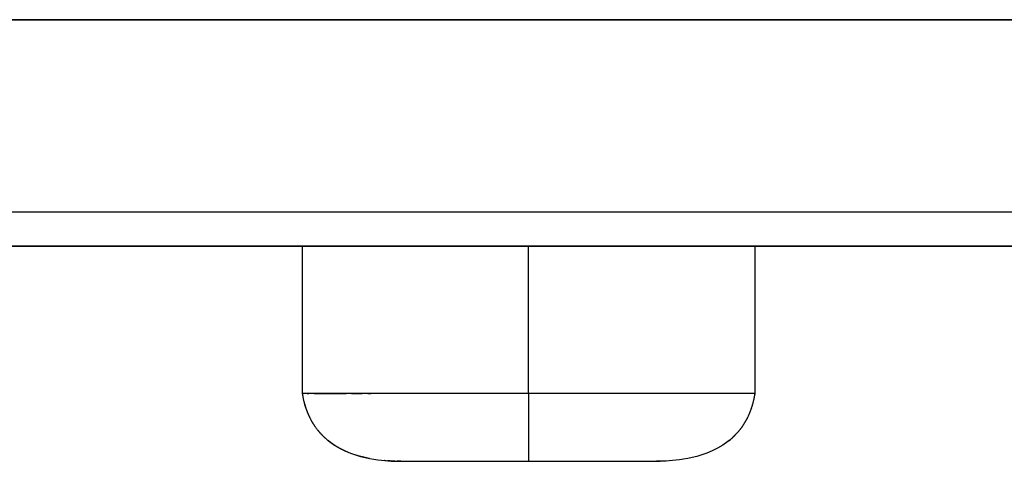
# Model space of a CAD drawing. Header units: millimetres. Extents: x -2013 to 423, y -990 to -169.
# Tile 6 of 50: x -390.8 to -382.1, y -889.78 to -885.87. Entities that reach past the tile are written whole.
import ezdxf

# ---------------------------------------------------------------- set-up
doc = ezdxf.new("R2010")
doc.units = ezdxf.units.MM
doc.header["$LTSCALE"] = 30.734
doc.layers.get('0').update_dxf_attribs({"linetype": 'CONTINUOUS'})
for name, color, linetype in [('02___PRT_ALL_AXES', 7, 'CONTINUOUS'), ('03___PRT_ALL_CURVES', 7, 'CONTINUOUS'), ('06___PRT_ALL_SURFS', 7, 'CONTINUOUS')]:
    doc.layers.add(name, color=color, linetype=linetype)

msp = doc.modelspace()

# ---------------------------------------------------------------- linework, layer by layer
at = {"linetype": 'Continuous'}
for p, q in [((-397.601, -885.8745), (-361.601, -885.8745)), ((-361.601, -887.8745), (-397.691, -887.8745))]:
    msp.add_line(p, q, dxfattribs=at)
at = {"color": 7, "linetype": 'Continuous'}
for p, q in [((-397.601, -885.8745), (-361.601, -885.8745)), ((-361.616, -887.5745), (-397.586, -887.5745)), ((-407.474, -887.8745), (-355.1417, -887.8745)), ((-386.301, -889.175), (-386.301, -887.8745))]:
    msp.add_line(p, q, dxfattribs=at)
at = {"layer": '02___PRT_ALL_AXES', "linetype": 'Continuous'}
for p, q in [((-388.301, -887.8745), (-388.301, -889.175)), ((-384.301, -889.175), (-384.301, -887.8745)), ((-388.301, -889.175), (-388.2967, -889.175)), ((-388.301, -889.175), (-388.2995, -889.1845)), ((-388.301, -889.175), (-388.2995, -889.1845)), ((-388.2998, -889.1825), (-388.2994, -889.1851)), ((-388.2995, -889.1845), (-388.2985, -889.1904)), ((-388.2994, -889.1851), (-388.2986, -889.1898)), ((-388.2986, -889.1898), (-388.297, -889.1988)), ((-388.2972, -889.198), (-388.2967, -889.2007)), ((-388.297, -889.1988), (-388.2962, -889.2035)), ((-388.2962, -889.2035), (-388.2951, -889.209)), ((-388.2962, -889.2035), (-388.2961, -889.2036)), ((-388.2951, -889.209), (-388.294, -889.2147)), ((-388.2951, -889.209), (-388.295, -889.2094)), ((-388.294, -889.2147), (-388.2928, -889.2204)), ((-388.294, -889.2147), (-388.2939, -889.2153)), ((-388.2928, -889.2204), (-388.2916, -889.2262)), ((-388.2928, -889.2204), (-388.2926, -889.2214)), ((-388.2916, -889.2262), (-388.2903, -889.2321)), ((-388.2916, -889.2262), (-388.2913, -889.2277)), ((-388.2903, -889.2321), (-388.2889, -889.238)), ((-388.2903, -889.2321), (-388.2898, -889.2341)), ((-388.2889, -889.238), (-388.2875, -889.2439)), ((-388.2889, -889.238), (-388.2883, -889.2407)), ((-388.2125, -889.175), (-388.2868, -889.175)), ((-388.2568, -889.175), (-388.2432, -889.1751)), ((-388.1783, -889.1751), (-388.2125, -889.175)), ((-388.1958, -889.175), (-387.9131, -889.175)), ((-388.0067, -889.1751), (-388.0534, -889.1748)), ((-387.8181, -889.175), (-387.8659, -889.1751)), ((-387.8659, -889.1751), (-387.7706, -889.175)), ((-387.7706, -889.175), (-387.8181, -889.175)), ((-387.7219, -889.175), (-387.6963, -889.175)), ((-384.9983, -889.175), (-387.6102, -889.175)), ((-384.8388, -889.1751), (-384.9131, -889.175)), ((-384.7914, -889.175), (-384.8388, -889.1751)), ((-384.7438, -889.1751), (-384.7914, -889.175)), ((-384.467, -889.175), (-384.51, -889.1752)), ((-384.4285, -889.175), (-384.467, -889.175)), ((-384.301, -889.175), (-384.325, -889.175)), ((-384.3135, -889.2401), (-384.3127, -889.2364)), ((-384.311, -889.2291), (-384.3102, -889.2255)), ((-384.3102, -889.2255), (-384.3094, -889.2218)), ((-384.3095, -889.222), (-384.3087, -889.2183)), ((-384.3087, -889.2184), (-384.308, -889.2147)), ((-384.308, -889.2149), (-384.3073, -889.2111)), ((-384.3073, -889.2114), (-384.3066, -889.2076)), ((-384.3066, -889.2079), (-384.3059, -889.2041)), ((-384.306, -889.2044), (-384.3053, -889.2006)), ((-384.3053, -889.2009), (-384.3041, -889.1941)), ((-384.3046, -889.1971), (-384.3034, -889.1903)), ((-384.3041, -889.1941), (-384.3014, -889.1779)), ((-384.3029, -889.187), (-384.3018, -889.1805)), ((-384.3018, -889.1805), (-384.301, -889.175)), ((-384.301, -889.175), (-384.3009, -889.1743)), ((-388.2875, -889.2439), (-388.286, -889.2499)), ((-388.2875, -889.2439), (-388.2875, -889.244)), ((-388.2875, -889.244), (-388.2873, -889.2447)), ((-388.2873, -889.2447), (-388.2835, -889.2598)), ((-388.286, -889.2499), (-388.2858, -889.2507)), ((-388.2853, -889.2529), (-388.2837, -889.259)), ((-388.2841, -889.2575), (-388.2837, -889.259)), ((-388.2837, -889.259), (-388.282, -889.2651)), ((-388.2837, -889.259), (-388.2831, -889.261)), ((-388.2835, -889.2598), (-388.2801, -889.272)), ((-388.282, -889.2651), (-388.2803, -889.2714)), ((-388.2812, -889.2679), (-388.2803, -889.2714)), ((-388.2803, -889.2714), (-388.2801, -889.272)), ((-388.2801, -889.272), (-388.2774, -889.2813)), ((-388.2794, -889.2743), (-388.2793, -889.2749)), ((-388.2776, -889.2805), (-388.2764, -889.2844)), ((-388.2776, -889.2805), (-388.2772, -889.282)), ((-388.2767, -889.2836), (-388.2755, -889.2875)), ((-388.2757, -889.2867), (-388.2745, -889.2906)), ((-388.2748, -889.2898), (-388.2735, -889.2938)), ((-388.2738, -889.2929), (-388.2725, -889.2969)), ((-388.2735, -889.2938), (-388.2727, -889.2963)), ((-388.2728, -889.2961), (-388.2715, -889.3)), ((-388.2718, -889.2992), (-388.2704, -889.3032)), ((-388.2707, -889.3023), (-388.2694, -889.3063)), ((-388.2707, -889.3023), (-388.2703, -889.3034)), ((-388.2697, -889.3055), (-388.2683, -889.3095)), ((-388.2686, -889.3086), (-388.2672, -889.3126)), ((-388.2675, -889.3117), (-388.2661, -889.3157)), ((-388.2664, -889.3149), (-388.265, -889.3189)), ((-388.2653, -889.318), (-388.2638, -889.322)), ((-388.2641, -889.3212), (-388.2626, -889.3252)), ((-388.2629, -889.3243), (-388.2614, -889.3284)), ((-388.2617, -889.3275), (-388.2602, -889.3317)), ((-388.2617, -889.3275), (-388.2613, -889.3287)), ((-384.342, -889.3321), (-384.3403, -889.3278)), ((-384.3406, -889.3287), (-384.339, -889.3242)), ((-384.3393, -889.3251), (-384.3376, -889.3206)), ((-384.3379, -889.3215), (-384.3363, -889.3168)), ((-384.3366, -889.3177), (-384.3349, -889.313)), ((-384.3352, -889.3139), (-384.3336, -889.3092)), ((-384.3338, -889.31), (-384.3322, -889.3053)), ((-384.3325, -889.3061), (-384.3309, -889.3013)), ((-384.3312, -889.3021), (-384.3296, -889.2974)), ((-384.3298, -889.2981), (-384.3283, -889.2934)), ((-384.3285, -889.2941), (-384.3271, -889.2895)), ((-384.3273, -889.2901), (-384.3259, -889.2856)), ((-384.326, -889.2861), (-384.3247, -889.2817)), ((-384.3248, -889.2822), (-384.3235, -889.2778)), ((-384.3237, -889.2782), (-384.3224, -889.2739)), ((-384.3225, -889.2743), (-384.3213, -889.2701)), ((-384.3214, -889.2704), (-384.3202, -889.2662)), ((-384.3203, -889.2666), (-384.3192, -889.2624)), ((-384.3193, -889.2627), (-384.3182, -889.2587)), ((-384.3183, -889.2589), (-384.3172, -889.2549)), ((-384.3173, -889.2551), (-384.3163, -889.2513)), ((-384.3172, -889.2549), (-384.3144, -889.2437)), ((-388.2605, -889.3307), (-388.2589, -889.3349)), ((-388.2602, -889.3317), (-388.2599, -889.3324)), ((-388.2593, -889.334), (-388.2576, -889.3383)), ((-388.2579, -889.3373), (-388.2562, -889.3416)), ((-388.2566, -889.3406), (-388.2549, -889.3447)), ((-388.2553, -889.3438), (-388.2537, -889.3477)), ((-388.2541, -889.3469), (-388.2525, -889.3505)), ((-388.2529, -889.3498), (-388.2511, -889.354)), ((-388.2516, -889.3528), (-388.25, -889.3565)), ((-388.2502, -889.3561), (-388.2486, -889.3598)), ((-388.2502, -889.3561), (-388.25, -889.3565)), ((-388.2489, -889.359), (-388.2472, -889.3628)), ((-388.2474, -889.3624), (-388.2457, -889.3662)), ((-388.2459, -889.3657), (-388.2441, -889.3698)), ((-388.2457, -889.3662), (-388.2454, -889.3668)), ((-388.2448, -889.3682), (-388.2427, -889.3726)), ((-388.243, -889.372), (-388.2419, -889.3745)), ((-388.2427, -889.3726), (-388.2403, -889.3778)), ((-388.2427, -889.3726), (-388.2425, -889.3731)), ((-388.2407, -889.3771), (-388.239, -889.3806)), ((-388.2393, -889.3799), (-388.2376, -889.3836)), ((-388.239, -889.3806), (-388.2389, -889.3808)), ((-388.2379, -889.3828), (-388.236, -889.3867)), ((-388.2376, -889.3836), (-388.2375, -889.3837)), ((-388.2364, -889.3859), (-388.2344, -889.3899)), ((-388.2364, -889.3859), (-388.236, -889.3867)), ((-388.2348, -889.3891), (-388.2327, -889.3933)), ((-388.2331, -889.3925), (-388.231, -889.3967)), ((-388.2314, -889.3959), (-388.2292, -889.4001)), ((-388.2296, -889.3994), (-388.2273, -889.4036)), ((-388.2278, -889.4028), (-388.2255, -889.4071)), ((-388.226, -889.4062), (-388.2259, -889.4063)), ((-388.2259, -889.4063), (-388.2235, -889.4107)), ((-388.224, -889.4099), (-388.2216, -889.4142)), ((-388.222, -889.4135), (-388.2195, -889.4179)), ((-384.3829, -889.4188), (-384.381, -889.4154)), ((-384.3813, -889.4159), (-384.3794, -889.4125)), ((-384.3797, -889.413), (-384.3779, -889.4097)), ((-384.3782, -889.4102), (-384.3763, -889.4069)), ((-384.3766, -889.4074), (-384.3748, -889.4041)), ((-384.3751, -889.4046), (-384.3734, -889.4013)), ((-384.3736, -889.4018), (-384.3719, -889.3985)), ((-384.3722, -889.399), (-384.3705, -889.3958)), ((-384.3708, -889.3963), (-384.3691, -889.3931)), ((-384.3694, -889.3936), (-384.3678, -889.3904)), ((-384.368, -889.3909), (-384.3665, -889.3877)), ((-384.3667, -889.3882), (-384.3652, -889.3852)), ((-384.3654, -889.3857), (-384.3631, -889.3809)), ((-384.364, -889.3827), (-384.3618, -889.3781)), ((-384.362, -889.3786), (-384.3598, -889.3739)), ((-384.36, -889.3743), (-384.358, -889.3701)), ((-384.3582, -889.3705), (-384.3565, -889.3667)), ((-384.3566, -889.3671), (-384.3552, -889.3638)), ((-384.3553, -889.3641), (-384.3537, -889.3605)), ((-384.3541, -889.3613), (-384.3525, -889.3578)), ((-384.3526, -889.3579), (-384.351, -889.3542)), ((-384.3511, -889.3544), (-384.3496, -889.3509)), ((-384.3498, -889.3514), (-384.3479, -889.3469)), ((-384.3487, -889.3487), (-384.3466, -889.3436)), ((-384.3468, -889.3443), (-384.3454, -889.3408)), ((-384.3457, -889.3415), (-384.3442, -889.3378)), ((-384.3445, -889.3386), (-384.3429, -889.3346)), ((-384.3432, -889.3354), (-384.3416, -889.3312)), ((-388.22, -889.4171), (-388.2175, -889.4215)), ((-388.2179, -889.4207), (-388.2154, -889.4252)), ((-388.2158, -889.4244), (-388.2132, -889.4289)), ((-388.2136, -889.4281), (-388.211, -889.4326)), ((-388.2114, -889.4318), (-388.2087, -889.4363)), ((-388.2091, -889.4356), (-388.2064, -889.4401)), ((-388.2087, -889.4363), (-388.2079, -889.4377)), ((-388.2068, -889.4393), (-388.204, -889.4438)), ((-388.2064, -889.4401), (-388.2056, -889.4413)), ((-388.2045, -889.4431), (-388.2016, -889.4476)), ((-388.204, -889.4438), (-388.2034, -889.4449)), ((-388.2021, -889.4469), (-388.1991, -889.4514)), ((-388.2016, -889.4476), (-388.201, -889.4485)), ((-388.1996, -889.4507), (-388.1966, -889.4552)), ((-388.1991, -889.4514), (-388.1987, -889.4521)), ((-388.1971, -889.4546), (-388.1941, -889.4591)), ((-388.1966, -889.4552), (-388.1963, -889.4558)), ((-388.1945, -889.4584), (-388.1915, -889.4629)), ((-388.1941, -889.4591), (-388.1938, -889.4595)), ((-388.1919, -889.4622), (-388.1888, -889.4668)), ((-388.1915, -889.4629), (-388.1913, -889.4631)), ((-388.1892, -889.4661), (-388.186, -889.4707)), ((-388.1888, -889.4668), (-388.1887, -889.4669)), ((-388.1865, -889.47), (-388.1832, -889.4746)), ((-388.1837, -889.474), (-388.1803, -889.4786)), ((-388.1808, -889.478), (-388.1774, -889.4826)), ((-388.1778, -889.482), (-388.1743, -889.4866)), ((-388.1749, -889.4858), (-388.1748, -889.486)), ((-388.1748, -889.486), (-388.1713, -889.4907)), ((-388.172, -889.4897), (-388.1717, -889.4901)), ((-388.1717, -889.4901), (-388.1681, -889.4947)), ((-388.169, -889.4936), (-388.1686, -889.4941)), ((-388.1686, -889.4941), (-388.1649, -889.4988)), ((-388.1659, -889.4975), (-388.1653, -889.4982)), ((-388.1653, -889.4982), (-388.1616, -889.5029)), ((-388.1628, -889.5014), (-388.162, -889.5023)), ((-388.162, -889.5023), (-388.1582, -889.507)), ((-384.4416, -889.5044), (-384.4387, -889.5007)), ((-384.439, -889.5012), (-384.4361, -889.4975)), ((-384.4364, -889.498), (-384.4335, -889.4943)), ((-384.4339, -889.4948), (-384.431, -889.4911)), ((-384.4314, -889.4916), (-384.4286, -889.4879)), ((-384.4289, -889.4884), (-384.4262, -889.4847)), ((-384.4265, -889.4852), (-384.4238, -889.4816)), ((-384.4242, -889.482), (-384.4215, -889.4784)), ((-384.4218, -889.4789), (-384.4192, -889.4753)), ((-384.4195, -889.4758), (-384.417, -889.4722)), ((-384.4173, -889.4726), (-384.4148, -889.4691)), ((-384.4151, -889.4695), (-384.4126, -889.466)), ((-384.4129, -889.4665), (-384.4105, -889.4629)), ((-384.4108, -889.4634), (-384.4084, -889.4599)), ((-384.4087, -889.4603), (-384.4064, -889.4568)), ((-384.4067, -889.4573), (-384.4044, -889.4538)), ((-384.4047, -889.4543), (-384.4024, -889.4508)), ((-384.4027, -889.4513), (-384.4005, -889.4478)), ((-384.4008, -889.4483), (-384.3986, -889.4448)), ((-384.3989, -889.4453), (-384.3967, -889.4418)), ((-384.397, -889.4423), (-384.3948, -889.4388)), ((-384.3951, -889.4393), (-384.393, -889.4358)), ((-384.3933, -889.4363), (-384.3912, -889.4329)), ((-384.3915, -889.4334), (-384.3894, -889.4299)), ((-384.3897, -889.4304), (-384.3877, -889.427)), ((-384.388, -889.4275), (-384.386, -889.4241)), ((-384.3863, -889.4246), (-384.3843, -889.4211)), ((-384.3846, -889.4217), (-384.3826, -889.4183)), ((-388.1596, -889.5053), (-388.1587, -889.5064)), ((-388.1587, -889.5064), (-388.1548, -889.511)), ((-388.1564, -889.5092), (-388.1553, -889.5105)), ((-388.1553, -889.5105), (-388.1513, -889.5151)), ((-388.1518, -889.5146), (-388.1478, -889.5192)), ((-388.1513, -889.5151), (-388.1497, -889.517)), ((-388.1482, -889.5187), (-388.1442, -889.5233)), ((-388.1478, -889.5192), (-388.1463, -889.5209)), ((-388.1446, -889.5228), (-388.1405, -889.5274)), ((-388.1442, -889.5233), (-388.1428, -889.5248)), ((-388.141, -889.5268), (-388.1368, -889.5314)), ((-388.1405, -889.5274), (-388.1393, -889.5287)), ((-388.1372, -889.5309), (-388.133, -889.5354)), ((-388.1368, -889.5314), (-388.1357, -889.5326)), ((-388.1335, -889.5349), (-388.1292, -889.5394)), ((-388.133, -889.5354), (-388.1321, -889.5364)), ((-388.1297, -889.5389), (-388.1254, -889.5433)), ((-388.1292, -889.5394), (-388.1285, -889.5402)), ((-388.1259, -889.5429), (-388.1216, -889.5472)), ((-388.1254, -889.5433), (-388.1248, -889.5439)), ((-388.122, -889.5468), (-388.1178, -889.551)), ((-388.1216, -889.5472), (-388.1211, -889.5477)), ((-388.1182, -889.5506), (-388.114, -889.5547)), ((-388.1178, -889.551), (-388.1175, -889.5513)), ((-388.1144, -889.5543), (-388.1102, -889.5583)), ((-388.114, -889.5547), (-388.1138, -889.5548)), ((-388.1106, -889.558), (-388.1066, -889.5617)), ((-388.107, -889.5614), (-388.1031, -889.565)), ((-388.1002, -889.5677), (-388.1, -889.5678)), ((-388.097, -889.5706), (-388.0967, -889.5709)), ((-388.0938, -889.5734), (-388.0933, -889.5738)), ((-388.0906, -889.5762), (-388.09, -889.5767)), ((-388.0876, -889.5789), (-388.0868, -889.5795)), ((-388.0868, -889.5795), (-388.0834, -889.5824)), ((-388.0837, -889.5822), (-388.0804, -889.5849)), ((-388.0806, -889.5848), (-388.0775, -889.5873)), ((-388.0777, -889.5872), (-388.0748, -889.5895)), ((-388.0754, -889.5884), (-388.0605, -889.601)), ((-388.075, -889.5894), (-388.0712, -889.5925)), ((-384.5262, -889.5881), (-384.5414, -889.601)), ((-384.529, -889.5911), (-384.5173, -889.5814)), ((-384.5286, -889.5908), (-384.5246, -889.5874)), ((-384.5074, -889.5727), (-384.5045, -889.5701)), ((-384.5047, -889.5704), (-384.5018, -889.5677)), ((-384.5021, -889.568), (-384.4991, -889.5653)), ((-384.4994, -889.5655), (-384.4964, -889.5627)), ((-384.4967, -889.563), (-384.4936, -889.5601)), ((-384.4939, -889.5604), (-384.4907, -889.5573)), ((-384.491, -889.5576), (-384.4877, -889.5544)), ((-384.488, -889.5548), (-384.4847, -889.5515)), ((-384.485, -889.5518), (-384.4817, -889.5485)), ((-384.482, -889.5488), (-384.479, -889.5458)), ((-384.4817, -889.5485), (-384.4726, -889.5393)), ((-384.4699, -889.5365), (-384.4666, -889.5329)), ((-384.467, -889.5333), (-384.4637, -889.5298)), ((-384.464, -889.5301), (-384.4607, -889.5266)), ((-384.4611, -889.527), (-384.4578, -889.5233)), ((-384.4582, -889.5237), (-384.455, -889.5201)), ((-384.4554, -889.5205), (-384.4522, -889.5169)), ((-384.4525, -889.5173), (-384.4494, -889.5137)), ((-384.4498, -889.5141), (-384.4466, -889.5104)), ((-384.447, -889.5109), (-384.4439, -889.5072)), ((-384.4443, -889.5076), (-384.4413, -889.504)), ((-388.0726, -889.5914), (-388.0678, -889.5953)), ((-388.0724, -889.5915), (-388.0722, -889.5917)), ((-388.0724, -889.5915), (-388.0712, -889.5925)), ((-388.0722, -889.5917), (-388.0691, -889.5942)), ((-388.0707, -889.5929), (-388.0695, -889.5939)), ((-388.0505, -889.6087), (-388.07, -889.5929)), ((-388.0691, -889.5942), (-388.0673, -889.5957)), ((-388.0685, -889.5946), (-388.0673, -889.5957)), ((-384.5347, -889.5957), (-384.5285, -889.5907)), ((-384.5346, -889.5956), (-384.5332, -889.5944)), ((-384.5332, -889.5944), (-384.5304, -889.5922)), ((-387.6684, -889.7561), (-387.6696, -889.7559)), ((-387.6332, -889.761), (-387.6346, -889.7608)), ((-387.6332, -889.761), (-387.6346, -889.7608)), ((-387.6016, -889.7648), (-387.6021, -889.7648)), ((-387.5708, -889.7681), (-387.5744, -889.7677)), ((-387.4885, -889.7741), (-387.4849, -889.7742)), ((-387.4878, -889.7741), (-387.4617, -889.7748)), ((-387.479, -889.7744), (-387.4849, -889.7742)), ((-387.4617, -889.7748), (-387.43, -889.775)), ((-387.441, -889.775), (-387.4617, -889.7748)), ((-387.445, -889.775), (-387.441, -889.775)), ((-387.4303, -889.775), (-387.441, -889.775)), ((-387.4303, -889.775), (-387.43, -889.775)), ((-387.43, -889.775), (-385.179, -889.775)), ((-385.1736, -889.775), (-385.1569, -889.775)), ((-385.1402, -889.7748), (-385.173, -889.775)), ((-385.1569, -889.775), (-385.1402, -889.7748))]:
    msp.add_line(p, q, dxfattribs=at)
for points in [[(-388.2868, -889.175), (-388.2967, -889.175), (-388.2991, -889.175), (-388.3004, -889.175), (-388.3009, -889.175), (-388.3009, -889.175)], [(-388.0986, -889.1753), (-388.1407, -889.175), (-388.1783, -889.1751)], [(-388.0534, -889.1748), (-388.0763, -889.1751), (-388.0986, -889.1753)], [(-387.8659, -889.1751), (-387.9131, -889.175), (-388.0067, -889.1751)], [(-387.6102, -889.175), (-387.6694, -889.175), (-387.6963, -889.175), (-387.7706, -889.175)], [(-384.9131, -889.175), (-384.9682, -889.175), (-384.9983, -889.175)], [(-384.6031, -889.1751), (-384.65, -889.175), (-384.7438, -889.1751)], [(-384.51, -889.1752), (-384.5559, -889.1749), (-384.6031, -889.1751)], [(-384.325, -889.175), (-384.3773, -889.175), (-384.4285, -889.175)], [(-384.3153, -889.2475), (-384.3144, -889.2438), (-384.3135, -889.2401), (-384.3127, -889.2364), (-384.3118, -889.2327), (-384.311, -889.2291)], [(-388.2812, -889.2681), (-388.2803, -889.2712), (-388.2794, -889.2743)], [(-388.1034, -889.5647), (-388.1, -889.5678), (-388.0967, -889.5709), (-388.0933, -889.5738), (-388.09, -889.5767), (-388.0868, -889.5795)], [(-384.52, -889.5836), (-384.5175, -889.5816), (-384.5151, -889.5794), (-384.5125, -889.5773), (-384.51, -889.575), (-384.5071, -889.5725)], [(-384.476, -889.5427), (-384.4729, -889.5396), (-384.4696, -889.5361)], [(-388.0605, -889.601), (-388.0172, -889.632), (-387.9704, -889.66), (-387.9224, -889.684), (-387.8753, -889.7035), (-387.8296, -889.7193), (-387.7866, -889.7318), (-387.7457, -889.7417), (-387.7067, -889.7496), (-387.6696, -889.7559), (-387.6346, -889.7608), (-387.6016, -889.7648), (-387.5708, -889.7681), (-387.5417, -889.7707), (-387.5147, -889.7727), (-387.4878, -889.7741)], [(-387.7067, -889.7496), (-387.7096, -889.749), (-387.7561, -889.7393), (-387.8083, -889.7258), (-387.8625, -889.7082), (-387.9146, -889.6874), (-387.9642, -889.6634), (-388.0092, -889.6372), (-388.0505, -889.6087)], [(-384.5414, -889.601), (-384.5847, -889.632), (-384.6315, -889.66), (-384.6796, -889.684), (-384.7267, -889.7035), (-384.7724, -889.7193), (-384.8154, -889.7318), (-384.8563, -889.7417), (-384.8953, -889.7496), (-384.9324, -889.7559), (-384.9673, -889.7608), (-385.0004, -889.7648), (-385.0312, -889.7681), (-385.0602, -889.7707), (-385.0873, -889.7727), (-385.1142, -889.7741), (-385.1402, -889.7748)], [(-387.5708, -889.7681), (-387.5587, -889.7692), (-387.5442, -889.7705)], [(-387.4849, -889.7742), (-387.5024, -889.7734), (-387.525, -889.772), (-387.549, -889.7701)], [(-387.5299, -889.7717), (-387.5158, -889.7726), (-387.502, -889.7734)]]:
    msp.add_lwpolyline(points, dxfattribs=at)
at = {"layer": '03___PRT_ALL_CURVES', "linetype": 'Continuous'}
msp.add_line((-361.701, -885.8745), (-397.501, -885.8745), dxfattribs=at)
at = {"layer": '06___PRT_ALL_SURFS', "color": 7, "linetype": 'Continuous'}
for p, q in [((-388.301, -887.8745), (-388.301, -889.175)), ((-384.301, -889.175), (-384.301, -887.8745)), ((-388.3011, -889.1742), (-388.301, -889.1749)), ((-388.3011, -889.1742), (-388.301, -889.1748)), ((-388.301, -889.175), (-388.2995, -889.1845)), ((-388.2998, -889.1825), (-388.2986, -889.1898)), ((-388.2994, -889.1851), (-388.2981, -889.1925)), ((-388.2981, -889.1925), (-388.2972, -889.198)), ((-388.2972, -889.198), (-388.2962, -889.2035)), ((-388.2962, -889.2035), (-388.2951, -889.209)), ((-388.2951, -889.209), (-388.294, -889.2147)), ((-388.294, -889.2147), (-388.2928, -889.2204)), ((-388.2928, -889.2204), (-388.2916, -889.2262)), ((-388.2916, -889.2262), (-388.2903, -889.2321)), ((-388.2903, -889.2321), (-388.2889, -889.238)), ((-388.2889, -889.238), (-388.2875, -889.2439)), ((-388.2125, -889.175), (-388.2868, -889.175)), ((-388.1783, -889.1751), (-388.2125, -889.175)), ((-388.0067, -889.1751), (-388.0534, -889.1748)), ((-387.8181, -889.175), (-387.8659, -889.1751)), ((-387.7706, -889.175), (-387.8181, -889.175)), ((-384.9983, -889.175), (-387.6102, -889.175)), ((-386.301, -889.175), (-386.301, -889.775)), ((-384.8388, -889.1751), (-384.9131, -889.175)), ((-384.7914, -889.175), (-384.8388, -889.1751)), ((-384.7438, -889.1751), (-384.7914, -889.175)), ((-384.467, -889.175), (-384.51, -889.1752)), ((-384.4285, -889.175), (-384.467, -889.175)), ((-384.301, -889.175), (-384.325, -889.175)), ((-384.3135, -889.2401), (-384.3127, -889.2364)), ((-384.311, -889.2291), (-384.3102, -889.2255)), ((-384.3102, -889.2255), (-384.3094, -889.2218)), ((-384.3095, -889.222), (-384.3087, -889.2183)), ((-384.3087, -889.2184), (-384.308, -889.2147)), ((-384.308, -889.2149), (-384.3073, -889.2111)), ((-384.3073, -889.2114), (-384.3066, -889.2076)), ((-384.3066, -889.2079), (-384.3059, -889.2041)), ((-384.306, -889.2044), (-384.3053, -889.2006)), ((-384.3053, -889.2009), (-384.3041, -889.1941)), ((-384.3046, -889.1971), (-384.3034, -889.1903)), ((-384.3041, -889.1941), (-384.3014, -889.1779)), ((-384.3029, -889.187), (-384.3018, -889.1805)), ((-384.3018, -889.1805), (-384.301, -889.175)), ((-384.301, -889.175), (-384.3009, -889.1743)), ((-388.2875, -889.2439), (-388.2866, -889.2477)), ((-388.2868, -889.2469), (-388.2853, -889.2529)), ((-388.2858, -889.2507), (-388.2843, -889.2567)), ((-388.2845, -889.256), (-388.2829, -889.262)), ((-388.2835, -889.2598), (-388.2818, -889.2659)), ((-388.282, -889.2651), (-388.2812, -889.2681)), ((-388.2818, -889.2659), (-388.2803, -889.2712)), ((-388.281, -889.2689), (-388.2794, -889.2743)), ((-388.2801, -889.272), (-388.2774, -889.2813)), ((-388.2776, -889.2805), (-388.2764, -889.2844)), ((-388.2767, -889.2836), (-388.2755, -889.2875)), ((-388.2757, -889.2867), (-388.2745, -889.2906)), ((-388.2748, -889.2898), (-388.2735, -889.2938)), ((-388.2738, -889.2929), (-388.2725, -889.2969)), ((-388.2728, -889.2961), (-388.2715, -889.3)), ((-388.2718, -889.2992), (-388.2704, -889.3032)), ((-388.2707, -889.3023), (-388.2694, -889.3063)), ((-388.2697, -889.3055), (-388.2683, -889.3095)), ((-388.2686, -889.3086), (-388.2672, -889.3126)), ((-388.2675, -889.3117), (-388.2661, -889.3157)), ((-388.2664, -889.3149), (-388.265, -889.3189)), ((-388.2653, -889.318), (-388.2638, -889.322)), ((-388.2641, -889.3212), (-388.2626, -889.3252)), ((-388.2629, -889.3243), (-388.2614, -889.3284)), ((-388.2617, -889.3275), (-388.2602, -889.3317)), ((-384.342, -889.3321), (-384.3403, -889.3278)), ((-384.3406, -889.3287), (-384.339, -889.3242)), ((-384.3393, -889.3251), (-384.3376, -889.3206)), ((-384.3379, -889.3215), (-384.3363, -889.3168)), ((-384.3366, -889.3177), (-384.3349, -889.313)), ((-384.3352, -889.3139), (-384.3336, -889.3092)), ((-384.3338, -889.31), (-384.3322, -889.3053)), ((-384.3325, -889.3061), (-384.3309, -889.3013)), ((-384.3312, -889.3021), (-384.3296, -889.2974)), ((-384.3298, -889.2981), (-384.3283, -889.2934)), ((-384.3285, -889.2941), (-384.3271, -889.2895)), ((-384.3273, -889.2901), (-384.3259, -889.2856)), ((-384.326, -889.2861), (-384.3247, -889.2817)), ((-384.3248, -889.2822), (-384.3235, -889.2778)), ((-384.3237, -889.2782), (-384.3224, -889.2739)), ((-384.3225, -889.2743), (-384.3213, -889.2701)), ((-384.3214, -889.2704), (-384.3202, -889.2662)), ((-384.3203, -889.2666), (-384.3192, -889.2624)), ((-384.3193, -889.2627), (-384.3182, -889.2587)), ((-384.3183, -889.2589), (-384.3172, -889.2549)), ((-384.3173, -889.2551), (-384.3163, -889.2513)), ((-384.3172, -889.2549), (-384.3144, -889.2437)), ((-388.2605, -889.3307), (-388.2589, -889.3349)), ((-388.2593, -889.334), (-388.2576, -889.3383)), ((-388.2579, -889.3373), (-388.2562, -889.3416)), ((-388.2566, -889.3406), (-388.2549, -889.3447)), ((-388.2553, -889.3438), (-388.2537, -889.3477)), ((-388.2541, -889.3469), (-388.2525, -889.3505)), ((-388.2529, -889.3498), (-388.2511, -889.354)), ((-388.2516, -889.3528), (-388.25, -889.3565)), ((-388.2502, -889.3561), (-388.2486, -889.3598)), ((-388.2489, -889.359), (-388.2472, -889.3628)), ((-388.2474, -889.3624), (-388.2457, -889.3662)), ((-388.2459, -889.3657), (-388.2441, -889.3698)), ((-388.2448, -889.3682), (-388.2427, -889.3726)), ((-388.243, -889.372), (-388.2419, -889.3745)), ((-388.2427, -889.3726), (-388.2403, -889.3778)), ((-388.2407, -889.3771), (-388.239, -889.3806)), ((-388.2393, -889.3799), (-388.2376, -889.3836)), ((-388.2379, -889.3828), (-388.236, -889.3867)), ((-388.2364, -889.3859), (-388.2344, -889.3899)), ((-388.2348, -889.3891), (-388.2327, -889.3933)), ((-388.2331, -889.3925), (-388.231, -889.3967)), ((-388.2314, -889.3959), (-388.2292, -889.4001)), ((-388.2296, -889.3994), (-388.2273, -889.4036)), ((-388.2278, -889.4028), (-388.2255, -889.4071)), ((-388.2259, -889.4063), (-388.2235, -889.4107)), ((-388.224, -889.4099), (-388.2216, -889.4142)), ((-388.222, -889.4135), (-388.2195, -889.4179)), ((-384.3829, -889.4188), (-384.381, -889.4154)), ((-384.3813, -889.4159), (-384.3794, -889.4125)), ((-384.3797, -889.413), (-384.3779, -889.4097)), ((-384.3782, -889.4102), (-384.3763, -889.4069)), ((-384.3766, -889.4074), (-384.3748, -889.4041)), ((-384.3751, -889.4046), (-384.3734, -889.4013)), ((-384.3736, -889.4018), (-384.3719, -889.3985)), ((-384.3722, -889.399), (-384.3705, -889.3958)), ((-384.3708, -889.3963), (-384.3691, -889.3931)), ((-384.3694, -889.3936), (-384.3678, -889.3904)), ((-384.368, -889.3909), (-384.3665, -889.3877)), ((-384.3667, -889.3882), (-384.3652, -889.3852)), ((-384.3654, -889.3857), (-384.3631, -889.3809)), ((-384.364, -889.3827), (-384.3618, -889.3781)), ((-384.362, -889.3786), (-384.3598, -889.3739)), ((-384.36, -889.3743), (-384.358, -889.3701)), ((-384.3582, -889.3705), (-384.3565, -889.3667)), ((-384.3566, -889.3671), (-384.3552, -889.3638)), ((-384.3553, -889.3641), (-384.3537, -889.3605)), ((-384.3541, -889.3613), (-384.3525, -889.3578)), ((-384.3526, -889.3579), (-384.351, -889.3542)), ((-384.3511, -889.3544), (-384.3496, -889.3509)), ((-384.3498, -889.3514), (-384.3479, -889.3469)), ((-384.3487, -889.3487), (-384.3466, -889.3436)), ((-384.3468, -889.3443), (-384.3454, -889.3408)), ((-384.3457, -889.3415), (-384.3442, -889.3378)), ((-384.3445, -889.3386), (-384.3429, -889.3346)), ((-384.3432, -889.3354), (-384.3416, -889.3312)), ((-388.22, -889.4171), (-388.2175, -889.4215)), ((-388.2179, -889.4207), (-388.2154, -889.4252)), ((-388.2158, -889.4244), (-388.2132, -889.4289)), ((-388.2136, -889.4281), (-388.211, -889.4326)), ((-388.2114, -889.4318), (-388.2087, -889.4363)), ((-388.2091, -889.4356), (-388.2064, -889.4401)), ((-388.2068, -889.4393), (-388.204, -889.4438)), ((-388.2045, -889.4431), (-388.2016, -889.4476)), ((-388.2021, -889.4469), (-388.1991, -889.4514)), ((-388.1996, -889.4507), (-388.1966, -889.4552)), ((-388.1971, -889.4546), (-388.1941, -889.4591)), ((-388.1945, -889.4584), (-388.1915, -889.4629)), ((-388.1919, -889.4622), (-388.1888, -889.4668)), ((-388.1892, -889.4661), (-388.186, -889.4707)), ((-388.1865, -889.47), (-388.1832, -889.4746)), ((-388.1837, -889.474), (-388.1803, -889.4786)), ((-388.1808, -889.478), (-388.1774, -889.4826)), ((-388.1778, -889.482), (-388.1743, -889.4866)), ((-388.1748, -889.486), (-388.1713, -889.4907)), ((-388.1717, -889.4901), (-388.1681, -889.4947)), ((-388.1686, -889.4941), (-388.1649, -889.4988)), ((-388.1653, -889.4982), (-388.1616, -889.5029)), ((-388.162, -889.5023), (-388.1582, -889.507)), ((-384.4416, -889.5044), (-384.4387, -889.5007)), ((-384.439, -889.5012), (-384.4361, -889.4975)), ((-384.4364, -889.498), (-384.4335, -889.4943)), ((-384.4339, -889.4948), (-384.431, -889.4911)), ((-384.4314, -889.4916), (-384.4286, -889.4879)), ((-384.4289, -889.4884), (-384.4262, -889.4847)), ((-384.4265, -889.4852), (-384.4238, -889.4816)), ((-384.4242, -889.482), (-384.4215, -889.4784)), ((-384.4218, -889.4789), (-384.4192, -889.4753)), ((-384.4195, -889.4758), (-384.417, -889.4722)), ((-384.4173, -889.4726), (-384.4148, -889.4691)), ((-384.4151, -889.4695), (-384.4126, -889.466)), ((-384.4129, -889.4665), (-384.4105, -889.4629)), ((-384.4108, -889.4634), (-384.4084, -889.4599)), ((-384.4087, -889.4603), (-384.4064, -889.4568)), ((-384.4067, -889.4573), (-384.4044, -889.4538)), ((-384.4047, -889.4543), (-384.4024, -889.4508)), ((-384.4027, -889.4513), (-384.4005, -889.4478)), ((-384.4008, -889.4483), (-384.3986, -889.4448)), ((-384.3989, -889.4453), (-384.3967, -889.4418)), ((-384.397, -889.4423), (-384.3948, -889.4388)), ((-384.3951, -889.4393), (-384.393, -889.4358)), ((-384.3933, -889.4363), (-384.3912, -889.4329)), ((-384.3915, -889.4334), (-384.3894, -889.4299)), ((-384.3897, -889.4304), (-384.3877, -889.427)), ((-384.388, -889.4275), (-384.386, -889.4241)), ((-384.3863, -889.4246), (-384.3843, -889.4211)), ((-384.3846, -889.4217), (-384.3826, -889.4183)), ((-388.1587, -889.5064), (-388.1548, -889.511)), ((-388.1553, -889.5105), (-388.1513, -889.5151)), ((-388.1518, -889.5146), (-388.1478, -889.5192)), ((-388.1482, -889.5187), (-388.1442, -889.5233)), ((-388.1446, -889.5228), (-388.1405, -889.5274)), ((-388.141, -889.5268), (-388.1368, -889.5314)), ((-388.1372, -889.5309), (-388.133, -889.5354)), ((-388.1335, -889.5349), (-388.1292, -889.5394)), ((-388.1297, -889.5389), (-388.1254, -889.5433)), ((-388.1259, -889.5429), (-388.1216, -889.5472)), ((-388.122, -889.5468), (-388.1178, -889.551)), ((-388.1182, -889.5506), (-388.114, -889.5547)), ((-388.1144, -889.5543), (-388.1102, -889.5583)), ((-388.1106, -889.558), (-388.1066, -889.5617)), ((-388.107, -889.5614), (-388.1031, -889.565)), ((-388.0837, -889.5822), (-388.0804, -889.5849)), ((-388.0806, -889.5848), (-388.0775, -889.5873)), ((-388.0777, -889.5872), (-388.0748, -889.5895)), ((-388.0754, -889.5884), (-388.0605, -889.601)), ((-388.075, -889.5894), (-388.0691, -889.5942)), ((-388.0748, -889.5895), (-388.0703, -889.5933)), ((-384.5262, -889.5881), (-384.5414, -889.601)), ((-384.529, -889.5911), (-384.5173, -889.5814)), ((-384.5286, -889.5908), (-384.5246, -889.5874)), ((-384.5074, -889.5727), (-384.5045, -889.5701)), ((-384.5047, -889.5704), (-384.5018, -889.5677)), ((-384.5021, -889.568), (-384.4991, -889.5653)), ((-384.4994, -889.5655), (-384.4964, -889.5627)), ((-384.4967, -889.563), (-384.4936, -889.5601)), ((-384.4939, -889.5604), (-384.4907, -889.5573)), ((-384.491, -889.5576), (-384.4877, -889.5544)), ((-384.488, -889.5548), (-384.4847, -889.5515)), ((-384.485, -889.5518), (-384.4817, -889.5485)), ((-384.482, -889.5488), (-384.479, -889.5458)), ((-384.4817, -889.5485), (-384.4726, -889.5393)), ((-384.4699, -889.5365), (-384.4666, -889.5329)), ((-384.467, -889.5333), (-384.4637, -889.5298)), ((-384.464, -889.5301), (-384.4607, -889.5266)), ((-384.4611, -889.527), (-384.4578, -889.5233)), ((-384.4582, -889.5237), (-384.455, -889.5201)), ((-384.4554, -889.5205), (-384.4522, -889.5169)), ((-384.4525, -889.5173), (-384.4494, -889.5137)), ((-384.4498, -889.5141), (-384.4466, -889.5104)), ((-384.447, -889.5109), (-384.4439, -889.5072)), ((-384.4443, -889.5076), (-384.4413, -889.504)), ((-388.0705, -889.5931), (-388.0685, -889.5946)), ((-388.0691, -889.5942), (-388.0678, -889.5953)), ((-384.5347, -889.5957), (-384.5285, -889.5907)), ((-384.5346, -889.5956), (-384.5332, -889.5944)), ((-384.5332, -889.5944), (-384.5304, -889.5922)), ((-387.4617, -889.7748), (-387.43, -889.775)), ((-387.43, -889.775), (-385.179, -889.775)), ((-385.1736, -889.775), (-385.1569, -889.775)), ((-385.1402, -889.7748), (-385.173, -889.775)), ((-385.1569, -889.775), (-385.1402, -889.7748))]:
    msp.add_line(p, q, dxfattribs=at)
for points in [[(-388.2868, -889.175), (-388.2967, -889.175), (-388.2991, -889.175), (-388.3004, -889.175), (-388.3009, -889.175), (-388.301, -889.175)], [(-388.0986, -889.1753), (-388.1407, -889.175), (-388.1783, -889.1751)], [(-388.0534, -889.1748), (-388.0763, -889.1751), (-388.0986, -889.1753)], [(-387.8659, -889.1751), (-387.9131, -889.175), (-388.0067, -889.1751)], [(-387.6102, -889.175), (-387.6694, -889.175), (-387.6963, -889.175), (-387.7706, -889.175)], [(-384.9131, -889.175), (-384.9682, -889.175), (-384.9983, -889.175)], [(-384.6031, -889.1751), (-384.65, -889.175), (-384.7438, -889.1751)], [(-384.51, -889.1752), (-384.5559, -889.1749), (-384.6031, -889.1751)], [(-384.325, -889.175), (-384.3773, -889.175), (-384.4285, -889.175)], [(-384.3153, -889.2475), (-384.3144, -889.2438), (-384.3135, -889.2401), (-384.3127, -889.2364), (-384.3118, -889.2327), (-384.311, -889.2291)], [(-388.1034, -889.5647), (-388.1, -889.5678), (-388.0967, -889.5709), (-388.0933, -889.5738), (-388.09, -889.5767), (-388.0868, -889.5795), (-388.0834, -889.5824)], [(-384.52, -889.5836), (-384.5175, -889.5816), (-384.5151, -889.5794), (-384.5125, -889.5773), (-384.51, -889.575), (-384.5071, -889.5725)], [(-384.476, -889.5427), (-384.4729, -889.5396), (-384.4696, -889.5361)], [(-388.0605, -889.601), (-388.0172, -889.632), (-387.9704, -889.66), (-387.9224, -889.684), (-387.8753, -889.7035), (-387.8296, -889.7193), (-387.7866, -889.7318), (-387.7457, -889.7417), (-387.7067, -889.7496), (-387.6696, -889.7559), (-387.6346, -889.7608), (-387.6016, -889.7648), (-387.5708, -889.7681), (-387.5417, -889.7707), (-387.5147, -889.7727), (-387.4878, -889.7741), (-387.4617, -889.7748)], [(-384.5414, -889.601), (-384.5847, -889.632), (-384.6315, -889.66), (-384.6796, -889.684), (-384.7267, -889.7035), (-384.7724, -889.7193), (-384.8154, -889.7318), (-384.8563, -889.7417), (-384.8953, -889.7496), (-384.9324, -889.7559), (-384.9673, -889.7608), (-385.0004, -889.7648), (-385.0312, -889.7681), (-385.0602, -889.7707), (-385.0873, -889.7727), (-385.1142, -889.7741), (-385.1402, -889.7748)]]:
    msp.add_lwpolyline(points, dxfattribs=at)

doc.saveas('drawing.dxf')
